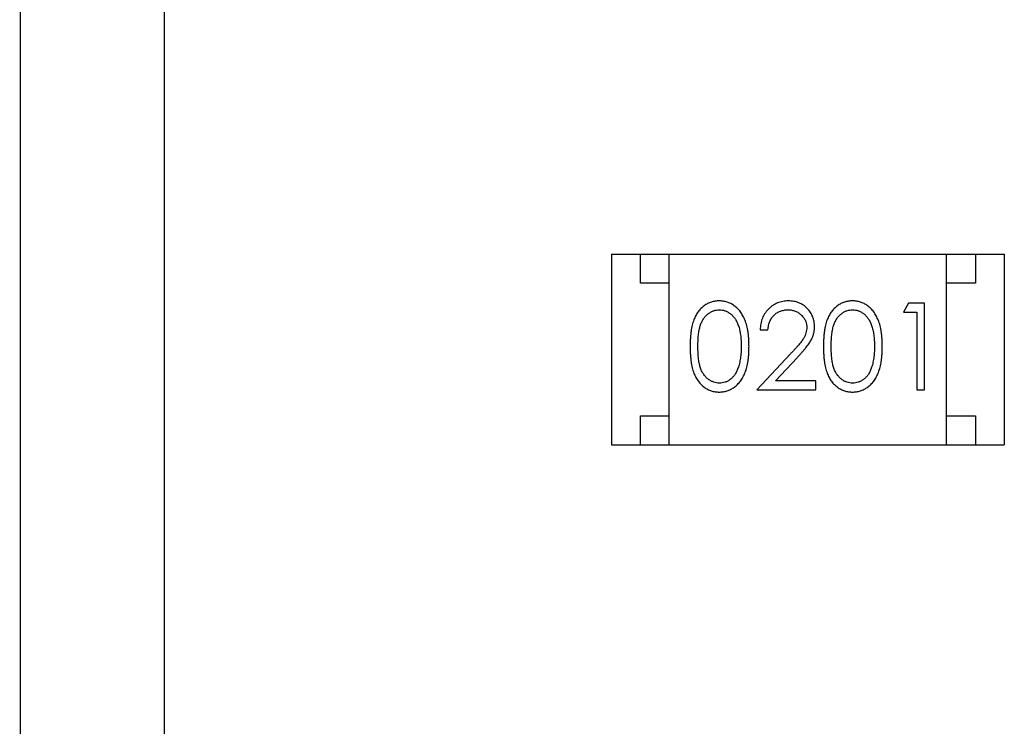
# Model space of a CAD drawing. Header units: millimetres. Extents: x 563 to 681, y 173 to 284.
# Tile 32 of 167: x 625.75 to 627.45, y 184.26 to 185.49. Entities that reach past the tile are written whole.
import ezdxf

# ---------------------------------------------------------------- set-up
doc = ezdxf.new("R2010")
doc.units = ezdxf.units.MM
doc.header["$LTSCALE"] = 30.734
doc.layers.get('0').update_dxf_attribs({"linetype": 'CONTINUOUS'})

msp = doc.modelspace()

# ---------------------------------------------------------------- linework, layer by layer
at = {"linetype": 'Continuous'}
for p, q in [((625.7501, 187.508), (625.7522, 180.308)), ((626.0022, 180.3081), (626.0001, 187.5081)), ((626.7749, 185.0815), (626.7749, 184.7515)), ((626.7749, 185.0815), (627.4549, 185.0815)), ((626.8249, 185.0315), (626.8249, 185.0815)), ((626.8749, 184.7515), (626.8749, 185.0815)), ((627.3549, 184.7515), (627.3549, 185.0815)), ((627.4049, 185.0815), (627.4049, 185.0315)), ((627.4549, 185.0815), (627.4549, 184.7515)), ((626.8749, 185.0315), (626.8249, 185.0315)), ((627.4049, 185.0315), (627.3549, 185.0315)), ((627.289, 184.9968), (627.2802, 184.9814)), ((627.3167, 184.9968), (627.289, 184.9968)), ((627.3167, 184.8468), (627.3167, 184.9968)), ((627.2802, 184.9814), (627.3033, 184.9814)), ((627.3033, 184.9814), (627.3033, 184.8468)), ((627.0321, 184.9506), (627.0456, 184.9506)), ((627.0845, 184.9089), (627.0263, 184.8468)), ((627.0585, 184.8622), (627.096, 184.9022)), ((627.1283, 184.8622), (627.0585, 184.8622)), ((627.1283, 184.8468), (627.1283, 184.8622)), ((627.0263, 184.8468), (627.1283, 184.8468)), ((627.3033, 184.8468), (627.3167, 184.8468)), ((626.8249, 184.7515), (626.8249, 184.8015)), ((626.8249, 184.8015), (626.8749, 184.8015)), ((627.3549, 184.8015), (627.4049, 184.8015)), ((627.4049, 184.8015), (627.4049, 184.7515)), ((626.7749, 184.7515), (627.4549, 184.7515))]:
    msp.add_line(p, q, dxfattribs=at)
for points, knots in [([(626.9611, 185.0006), (626.9599, 185.0006), (626.9576, 185.0006), (626.9541, 185.0002), (626.9508, 184.9995), (626.9475, 184.9986), (626.9443, 184.9974), (626.9411, 184.9959), (626.9381, 184.9942), (626.9351, 184.9923), (626.9323, 184.9901), (626.9297, 184.9876), (626.9272, 184.9849), (626.9249, 184.9819), (626.9227, 184.9787), (626.9207, 184.9753), (626.9189, 184.9716), (626.9172, 184.9676), (626.9157, 184.9633), (626.9145, 184.9586), (626.9133, 184.9535), (626.9125, 184.948), (626.9118, 184.942), (626.9113, 184.9356), (626.911, 184.9288), (626.911, 184.9241), (626.9109, 184.9217)], [0, 0, 0, 0, 0.033742, 0.066533, 0.099153, 0.13154, 0.164087, 0.196563, 0.229707, 0.263315, 0.297504, 0.331686, 0.366482, 0.4021, 0.438958, 0.476748, 0.515985, 0.556589, 0.599519, 0.645765, 0.695487, 0.748721, 0.805687, 0.866754, 0.931405, 1, 1, 1, 1]), ([(627.0129, 184.9217), (627.0128, 184.924), (627.0128, 184.9285), (627.0125, 184.9351), (627.012, 184.9413), (627.0112, 184.9471), (627.0103, 184.9526), (627.0091, 184.9577), (627.0077, 184.9625), (627.0061, 184.9669), (627.0043, 184.971), (627.0024, 184.9748), (627.0002, 184.9784), (626.998, 184.9817), (626.9956, 184.9847), (626.993, 184.9875), (626.9903, 184.99), (626.9874, 184.9922), (626.9845, 184.9942), (626.9814, 184.9959), (626.9782, 184.9974), (626.9749, 184.9986), (626.9716, 184.9995), (626.9682, 185.0002), (626.9647, 185.0006), (626.9623, 185.0006), (626.9611, 185.0006)], [0, 0, 0, 0, 0.065278, 0.127205, 0.186168, 0.241675, 0.294115, 0.343609, 0.390387, 0.434463, 0.476646, 0.517002, 0.555936, 0.593716, 0.630057, 0.665601, 0.700745, 0.734917, 0.768681, 0.802087, 0.834849, 0.867433, 0.900138, 0.932806, 0.966212, 1, 1, 1, 1]), ([(627.081, 185.0006), (627.0793, 185.0006), (627.0761, 185.0005), (627.0712, 184.9998), (627.0666, 184.9987), (627.0622, 184.9972), (627.058, 184.9952), (627.0539, 184.9928), (627.0501, 184.9899), (627.0466, 184.9866), (627.0433, 184.983), (627.0404, 184.9791), (627.038, 184.975), (627.036, 184.9706), (627.0343, 184.9659), (627.0332, 184.961), (627.0324, 184.9559), (627.0322, 184.9524), (627.0321, 184.9506)], [0, 0, 0, 0, 0.06445, 0.126725, 0.187421, 0.247417, 0.306749, 0.366595, 0.427749, 0.490235, 0.553031, 0.614805, 0.676505, 0.738096, 0.801021, 0.864897, 0.931209, 1, 1, 1, 1]), ([(627.1263, 184.956), (627.1263, 184.9575), (627.1262, 184.9604), (627.1256, 184.9648), (627.1246, 184.9689), (627.1233, 184.9729), (627.1215, 184.9768), (627.1193, 184.9805), (627.1168, 184.984), (627.1138, 184.9874), (627.1106, 184.9905), (627.1071, 184.9932), (627.1033, 184.9955), (627.0994, 184.9974), (627.0951, 184.9989), (627.0906, 184.9999), (627.0859, 185.0005), (627.0827, 185.0006), (627.081, 185.0006)], [0, 0, 0, 0, 0.06271, 0.123347, 0.183401, 0.242828, 0.302097, 0.36242, 0.423725, 0.487032, 0.550491, 0.612709, 0.674265, 0.73617, 0.799211, 0.863483, 0.930525, 1, 1, 1, 1]), ([(627.1919, 185.0006), (627.1907, 185.0006), (627.1884, 185.0006), (627.1849, 185.0002), (627.1815, 184.9995), (627.1782, 184.9986), (627.175, 184.9974), (627.1719, 184.9959), (627.1689, 184.9942), (627.1659, 184.9923), (627.1631, 184.9901), (627.1604, 184.9876), (627.158, 184.9849), (627.1557, 184.9819), (627.1535, 184.9787), (627.1515, 184.9753), (627.1497, 184.9716), (627.148, 184.9676), (627.1465, 184.9633), (627.1452, 184.9586), (627.1441, 184.9535), (627.1433, 184.948), (627.1426, 184.942), (627.1421, 184.9356), (627.1418, 184.9288), (627.1417, 184.9241), (627.1417, 184.9217)], [0, 0, 0, 0, 0.033742, 0.066533, 0.099153, 0.13154, 0.164087, 0.196563, 0.229707, 0.263315, 0.297504, 0.331686, 0.366482, 0.4021, 0.438958, 0.476748, 0.515985, 0.556589, 0.599519, 0.645765, 0.695487, 0.748721, 0.805687, 0.866754, 0.931405, 1, 1, 1, 1]), ([(627.2436, 184.9217), (627.2436, 184.924), (627.2436, 184.9285), (627.2433, 184.9351), (627.2427, 184.9413), (627.242, 184.9471), (627.241, 184.9526), (627.2399, 184.9577), (627.2385, 184.9625), (627.2369, 184.9669), (627.235, 184.971), (627.2331, 184.9748), (627.231, 184.9784), (627.2288, 184.9817), (627.2264, 184.9847), (627.2238, 184.9875), (627.2211, 184.99), (627.2182, 184.9922), (627.2152, 184.9942), (627.2121, 184.9959), (627.209, 184.9974), (627.2057, 184.9986), (627.2024, 184.9995), (627.1989, 185.0002), (627.1954, 185.0006), (627.1931, 185.0006), (627.1919, 185.0006)], [0, 0, 0, 0, 0.065278, 0.127205, 0.186168, 0.241675, 0.294115, 0.343609, 0.390387, 0.434463, 0.476646, 0.517002, 0.555936, 0.593716, 0.630057, 0.665601, 0.700745, 0.734917, 0.768681, 0.802087, 0.834849, 0.867433, 0.900138, 0.932806, 0.966212, 1, 1, 1, 1]), ([(626.9244, 184.9218), (626.9244, 184.9238), (626.9244, 184.9277), (626.9247, 184.9334), (626.925, 184.9387), (626.9256, 184.9436), (626.9261, 184.9481), (626.927, 184.9522), (626.9279, 184.956), (626.929, 184.9594), (626.9302, 184.9625), (626.9316, 184.9654), (626.9331, 184.9681), (626.9347, 184.9706), (626.9364, 184.9729), (626.9383, 184.9751), (626.9404, 184.977), (626.9432, 184.9793), (626.947, 184.9816), (626.9517, 184.9838), (626.9566, 184.985), (626.9599, 184.9852), (626.9615, 184.9852)], [0, 0, 0, 0, 0.073302, 0.142286, 0.206253, 0.266017, 0.321612, 0.372532, 0.419497, 0.462398, 0.502825, 0.541489, 0.579034, 0.615143, 0.650298, 0.684912, 0.718701, 0.752189, 0.817245, 0.879117, 0.939613, 1, 1, 1, 1]), ([(626.9615, 184.9852), (626.9632, 184.9852), (626.9665, 184.985), (626.9713, 184.9838), (626.976, 184.9816), (626.9797, 184.9793), (626.9826, 184.977), (626.9846, 184.975), (626.9866, 184.9728), (626.9884, 184.9703), (626.9901, 184.9676), (626.9916, 184.9646), (626.9931, 184.9614), (626.9944, 184.958), (626.9956, 184.9543), (626.9967, 184.9504), (626.9975, 184.9463), (626.9982, 184.9419), (626.9987, 184.9372), (626.9992, 184.9323), (626.9993, 184.9271), (626.9994, 184.9236), (626.9994, 184.9218)], [0, 0, 0, 0, 0.059689, 0.119507, 0.181075, 0.246162, 0.279894, 0.314468, 0.350403, 0.387474, 0.426147, 0.466624, 0.508745, 0.553328, 0.600058, 0.649177, 0.700552, 0.754894, 0.811825, 0.871514, 0.934319, 1, 1, 1, 1]), ([(627.0456, 184.9506), (627.0457, 184.952), (627.0459, 184.9546), (627.0467, 184.9583), (627.0476, 184.9619), (627.0489, 184.9652), (627.0504, 184.9683), (627.0521, 184.9712), (627.0541, 184.9738), (627.0564, 184.9762), (627.0588, 184.9783), (627.0614, 184.9802), (627.0642, 184.9818), (627.0672, 184.983), (627.0702, 184.984), (627.0735, 184.9847), (627.0769, 184.9852), (627.0792, 184.9852), (627.0803, 184.9852)], [0, 0, 0, 0, 0.073648, 0.143686, 0.210962, 0.275557, 0.338064, 0.399311, 0.4594, 0.51934, 0.579024, 0.637809, 0.695959, 0.754122, 0.813113, 0.873453, 0.935561, 1, 1, 1, 1]), ([(627.0803, 184.9852), (627.0815, 184.9852), (627.0837, 184.9852), (627.0869, 184.9847), (627.09, 184.984), (627.093, 184.983), (627.0958, 184.9818), (627.0985, 184.9802), (627.101, 184.9784), (627.1035, 184.9763), (627.1057, 184.974), (627.1076, 184.9716), (627.1092, 184.9691), (627.1106, 184.9664), (627.1116, 184.9637), (627.1123, 184.9608), (627.1128, 184.9579), (627.1128, 184.9559), (627.1129, 184.9548)], [0, 0, 0, 0, 0.068027, 0.133505, 0.19695, 0.26027, 0.322741, 0.384982, 0.448465, 0.513424, 0.578224, 0.640011, 0.700094, 0.760067, 0.819012, 0.877878, 0.938035, 1, 1, 1, 1]), ([(627.1552, 184.9218), (627.1552, 184.9238), (627.1552, 184.9277), (627.1555, 184.9334), (627.1558, 184.9387), (627.1563, 184.9436), (627.1569, 184.9481), (627.1577, 184.9522), (627.1586, 184.956), (627.1597, 184.9594), (627.161, 184.9625), (627.1623, 184.9654), (627.1638, 184.9681), (627.1655, 184.9706), (627.1672, 184.9729), (627.1691, 184.9751), (627.1711, 184.977), (627.174, 184.9793), (627.1777, 184.9816), (627.1824, 184.9838), (627.1873, 184.985), (627.1907, 184.9852), (627.1923, 184.9852)], [0, 0, 0, 0, 0.073302, 0.142286, 0.206253, 0.266017, 0.321612, 0.372532, 0.419497, 0.462398, 0.502825, 0.541489, 0.579034, 0.615143, 0.650298, 0.684912, 0.718701, 0.752189, 0.817245, 0.879117, 0.939613, 1, 1, 1, 1]), ([(627.1923, 184.9852), (627.194, 184.9852), (627.1972, 184.985), (627.2021, 184.9838), (627.2068, 184.9816), (627.2105, 184.9793), (627.2134, 184.977), (627.2154, 184.975), (627.2174, 184.9728), (627.2192, 184.9703), (627.2209, 184.9676), (627.2224, 184.9646), (627.2239, 184.9614), (627.2252, 184.958), (627.2263, 184.9543), (627.2274, 184.9504), (627.2282, 184.9463), (627.229, 184.9419), (627.2295, 184.9372), (627.2299, 184.9323), (627.2301, 184.9271), (627.2302, 184.9236), (627.2302, 184.9218)], [0, 0, 0, 0, 0.059689, 0.119507, 0.181075, 0.246162, 0.279894, 0.314468, 0.350403, 0.387474, 0.426147, 0.466624, 0.508745, 0.553328, 0.600058, 0.649177, 0.700552, 0.754894, 0.811825, 0.871514, 0.934319, 1, 1, 1, 1]), ([(627.1129, 184.9548), (627.1128, 184.9532), (627.1127, 184.95), (627.1116, 184.9452), (627.1099, 184.9405), (627.108, 184.9367), (627.1059, 184.9336), (627.104, 184.9309), (627.1017, 184.928), (627.099, 184.9247), (627.0959, 184.9212), (627.0925, 184.9173), (627.0886, 184.9132), (627.0859, 184.9103), (627.0845, 184.9089)], [0, 0, 0, 0, 0.088014, 0.174976, 0.2638, 0.355443, 0.406413, 0.465519, 0.533076, 0.609353, 0.693899, 0.787171, 0.889197, 1, 1, 1, 1]), ([(627.096, 184.9022), (627.0974, 184.9038), (627.1002, 184.9067), (627.1041, 184.9111), (627.1077, 184.9152), (627.1109, 184.9191), (627.1137, 184.9227), (627.1162, 184.9261), (627.1183, 184.9293), (627.1206, 184.9331), (627.123, 184.9378), (627.1249, 184.9437), (627.1261, 184.9498), (627.1263, 184.954), (627.1263, 184.956)], [0, 0, 0, 0, 0.09953, 0.192079, 0.277712, 0.357454, 0.429648, 0.495771, 0.555538, 0.608657, 0.707578, 0.804328, 0.901298, 1, 1, 1, 1]), ([(626.9109, 184.9217), (626.911, 184.9193), (626.911, 184.9147), (626.9113, 184.9079), (626.9118, 184.9016), (626.9125, 184.8956), (626.9134, 184.8901), (626.9145, 184.885), (626.9158, 184.8802), (626.9173, 184.8759), (626.919, 184.8719), (626.9209, 184.8682), (626.9229, 184.8647), (626.9251, 184.8615), (626.9274, 184.8585), (626.9298, 184.8558), (626.9325, 184.8534), (626.9353, 184.8512), (626.9382, 184.8493), (626.9412, 184.8476), (626.9443, 184.8461), (626.9475, 184.845), (626.9508, 184.8441), (626.9541, 184.8434), (626.9576, 184.843), (626.9599, 184.843), (626.9611, 184.8429)], [0, 0, 0, 0, 0.068113, 0.132564, 0.193427, 0.250218, 0.303569, 0.353576, 0.400235, 0.443586, 0.484619, 0.524292, 0.56238, 0.599049, 0.63494, 0.669782, 0.704009, 0.737842, 0.771098, 0.803896, 0.836415, 0.868639, 0.900715, 0.933378, 0.966213, 1, 1, 1, 1]), ([(626.9615, 184.8583), (626.9599, 184.8584), (626.9566, 184.8586), (626.9517, 184.8599), (626.947, 184.8619), (626.9432, 184.8643), (626.9404, 184.8666), (626.9383, 184.8686), (626.9364, 184.8707), (626.9346, 184.873), (626.933, 184.8755), (626.9315, 184.8782), (626.9302, 184.8811), (626.9289, 184.8842), (626.9279, 184.8877), (626.9269, 184.8914), (626.9262, 184.8956), (626.9255, 184.9001), (626.925, 184.905), (626.9247, 184.9102), (626.9244, 184.9159), (626.9244, 184.9198), (626.9244, 184.9218)], [0, 0, 0, 0, 0.060034, 0.120278, 0.182348, 0.247919, 0.281641, 0.315701, 0.350322, 0.385703, 0.421819, 0.459196, 0.497866, 0.538301, 0.58121, 0.628183, 0.679403, 0.734699, 0.794074, 0.858416, 0.927049, 1, 1, 1, 1]), ([(626.9611, 184.8429), (626.9623, 184.843), (626.9647, 184.843), (626.9682, 184.8434), (626.9716, 184.8441), (626.975, 184.845), (626.9782, 184.8463), (626.9814, 184.8477), (626.9845, 184.8494), (626.9875, 184.8514), (626.9904, 184.8537), (626.9931, 184.8562), (626.9957, 184.859), (626.9981, 184.862), (627.0004, 184.8653), (627.0025, 184.8689), (627.0044, 184.8727), (627.0062, 184.8768), (627.0078, 184.8811), (627.0091, 184.8859), (627.0103, 184.891), (627.0113, 184.8964), (627.012, 184.9023), (627.0125, 184.9084), (627.0128, 184.915), (627.0128, 184.9194), (627.0129, 184.9217)], [0, 0, 0, 0, 0.033824, 0.067298, 0.10028, 0.133019, 0.165736, 0.198792, 0.232372, 0.266409, 0.301016, 0.336196, 0.371972, 0.408574, 0.446394, 0.485225, 0.525372, 0.567224, 0.611081, 0.65775, 0.70702, 0.759235, 0.814484, 0.873227, 0.934937, 1, 1, 1, 1]), ([(626.9994, 184.9218), (626.9994, 184.92), (626.9994, 184.9164), (626.9991, 184.9112), (626.9986, 184.9062), (626.9981, 184.9014), (626.9972, 184.8968), (626.9963, 184.8923), (626.9951, 184.8881), (626.9942, 184.8854), (626.9937, 184.8841)], [0, 0, 0, 0, 0.141157, 0.277773, 0.409244, 0.535676, 0.657497, 0.775458, 0.889412, 1, 1, 1, 1]), ([(627.1417, 184.9217), (627.1417, 184.9193), (627.1418, 184.9147), (627.1421, 184.9079), (627.1426, 184.9016), (627.1433, 184.8956), (627.1442, 184.8901), (627.1452, 184.885), (627.1466, 184.8802), (627.1481, 184.8759), (627.1498, 184.8719), (627.1516, 184.8682), (627.1536, 184.8647), (627.1558, 184.8615), (627.1581, 184.8585), (627.1606, 184.8558), (627.1633, 184.8534), (627.166, 184.8512), (627.169, 184.8493), (627.172, 184.8476), (627.1751, 184.8461), (627.1783, 184.845), (627.1815, 184.8441), (627.1849, 184.8434), (627.1884, 184.843), (627.1907, 184.843), (627.1919, 184.8429)], [0, 0, 0, 0, 0.068113, 0.132564, 0.193427, 0.250218, 0.303569, 0.353576, 0.400235, 0.443586, 0.484619, 0.524292, 0.56238, 0.599049, 0.63494, 0.669782, 0.704009, 0.737842, 0.771098, 0.803896, 0.836415, 0.868639, 0.900715, 0.933378, 0.966213, 1, 1, 1, 1]), ([(627.1923, 184.8583), (627.1907, 184.8584), (627.1874, 184.8586), (627.1825, 184.8599), (627.1777, 184.8619), (627.174, 184.8643), (627.1711, 184.8666), (627.1691, 184.8686), (627.1672, 184.8707), (627.1654, 184.873), (627.1638, 184.8755), (627.1623, 184.8782), (627.161, 184.8811), (627.1597, 184.8842), (627.1586, 184.8877), (627.1577, 184.8914), (627.1569, 184.8956), (627.1563, 184.9001), (627.1558, 184.905), (627.1555, 184.9102), (627.1552, 184.9159), (627.1552, 184.9198), (627.1552, 184.9218)], [0, 0, 0, 0, 0.060034, 0.120278, 0.182348, 0.247919, 0.281641, 0.315701, 0.350322, 0.385703, 0.421819, 0.459196, 0.497866, 0.538301, 0.58121, 0.628183, 0.679403, 0.734699, 0.794074, 0.858416, 0.927049, 1, 1, 1, 1]), ([(627.1919, 184.8429), (627.1931, 184.843), (627.1954, 184.843), (627.1989, 184.8434), (627.2024, 184.8441), (627.2057, 184.845), (627.209, 184.8463), (627.2122, 184.8477), (627.2153, 184.8494), (627.2183, 184.8514), (627.2212, 184.8537), (627.2239, 184.8562), (627.2265, 184.859), (627.2289, 184.862), (627.2312, 184.8653), (627.2332, 184.8689), (627.2352, 184.8727), (627.2369, 184.8768), (627.2386, 184.8811), (627.2399, 184.8859), (627.2411, 184.891), (627.242, 184.8964), (627.2427, 184.9023), (627.2433, 184.9084), (627.2436, 184.915), (627.2436, 184.9194), (627.2436, 184.9217)], [0, 0, 0, 0, 0.033824, 0.067298, 0.10028, 0.133019, 0.165736, 0.198792, 0.232372, 0.266409, 0.301016, 0.336196, 0.371972, 0.408574, 0.446394, 0.485225, 0.525372, 0.567224, 0.611081, 0.65775, 0.70702, 0.759235, 0.814484, 0.873227, 0.934937, 1, 1, 1, 1]), ([(627.2302, 184.9218), (627.2302, 184.92), (627.2301, 184.9164), (627.2299, 184.9112), (627.2294, 184.9062), (627.2288, 184.9014), (627.228, 184.8968), (627.2271, 184.8923), (627.2259, 184.8881), (627.225, 184.8854), (627.2245, 184.8841)], [0, 0, 0, 0, 0.141157, 0.277773, 0.409244, 0.535676, 0.657497, 0.775458, 0.889412, 1, 1, 1, 1]), ([(626.9937, 184.8841), (626.9933, 184.883), (626.9926, 184.881), (626.9913, 184.8781), (626.9898, 184.8753), (626.9882, 184.8728), (626.9864, 184.8705), (626.9846, 184.8684), (626.9826, 184.8664), (626.9798, 184.8642), (626.9761, 184.8618), (626.9714, 184.8599), (626.9665, 184.8585), (626.9632, 184.8584), (626.9615, 184.8583)], [0, 0, 0, 0, 0.075949, 0.148549, 0.218996, 0.286119, 0.351826, 0.416074, 0.478265, 0.540325, 0.660405, 0.774606, 0.887187, 1, 1, 1, 1]), ([(627.2245, 184.8841), (627.2241, 184.883), (627.2234, 184.881), (627.222, 184.8781), (627.2206, 184.8753), (627.219, 184.8728), (627.2172, 184.8705), (627.2154, 184.8684), (627.2133, 184.8664), (627.2105, 184.8642), (627.2069, 184.8618), (627.2021, 184.8599), (627.1973, 184.8585), (627.194, 184.8584), (627.1923, 184.8583)], [0, 0, 0, 0, 0.075949, 0.148549, 0.218996, 0.286119, 0.351826, 0.416074, 0.478265, 0.540325, 0.660405, 0.774606, 0.887187, 1, 1, 1, 1])]:
    msp.add_open_spline(points, degree=3, knots=knots, dxfattribs=at)

doc.saveas('drawing.dxf')
